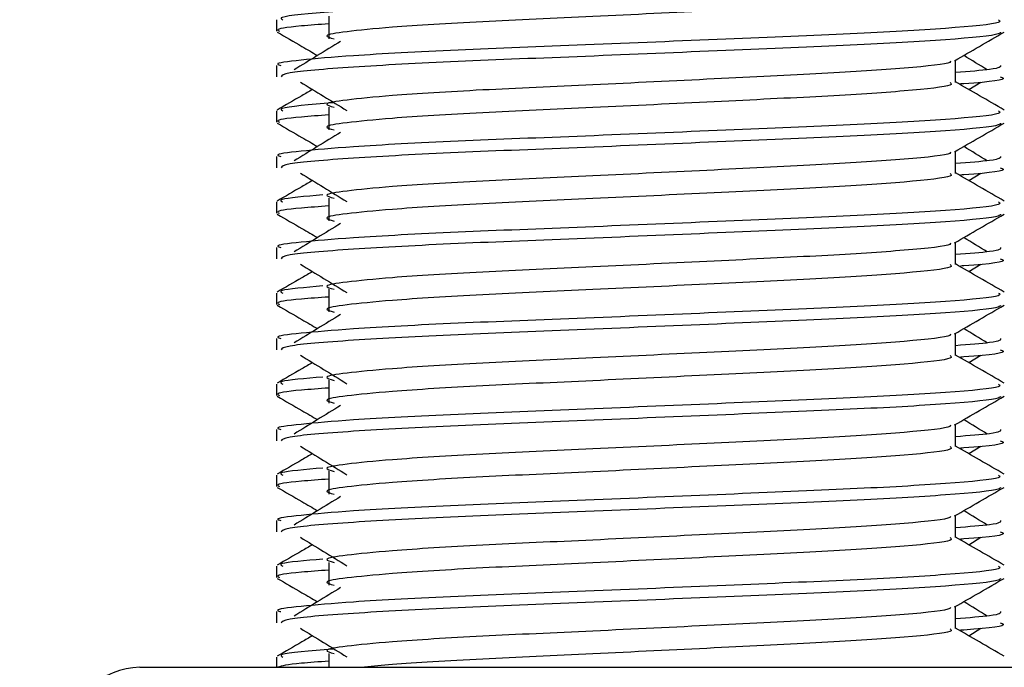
# Model space of a CAD drawing. Header units: millimetres. Extents: x 0 to 420, y 0 to 297.
# Tile 90 of 106: x 319.092 to 320.239, y 193.765 to 194.52. Entities that reach past the tile are written whole.
import ezdxf

# ---------------------------------------------------------------- set-up
doc = ezdxf.new("R2010")
doc.units = ezdxf.units.MM
doc.layers.add('QUOTE', color=174, linetype='Continuous')
doc.styles.add('SLDTEXTSTYLE3', font='TXT', dxfattribs={"width": 0.75})
doc.dimstyles.new('SLDDIMSTYLE0', dxfattribs={"dimtxt": 3, "dimasz": 3, "dimexe": 0, "dimexo": 0.0625, "dimgap": 0.75, "dimtad": 1, "dimlfac": 18.853083, "dimrnd": 1e-09, "dimzin": 12, "dimdsep": 46, "dimtxsty": 'SLDTEXTSTYLE3', "dimsah": 1, "dimcen": 0.09, "dimadec": 0, "dimazin": 3, "dimtfac": 1, "dimtdec": 3, "dimtofl": 0, "dimtmove": 0, "dimatfit": 3, "dimfxl": 0, "dimfrac": 2, "dimtolj": 1, "dimtzin": 12, "dimarcsym": 0})

# ---------------------------------------------------------------- blocks, each defined once
blk = doc.blocks.new('_D_2')
at = {"layer": 'QUOTE'}
for p, q in [((318.5003, 239.4393), (331.3954, 239.4393)), ((329.3954, 191.2191), (329.3954, 239.4393)), ((324.9747, 191.2191), (331.3954, 191.2191))]:
    blk.add_line(p, q, dxfattribs=at)
for points in [[(329.3954, 239.4393), (328.8954, 236.4393), (329.8954, 236.4393)], [(329.3954, 191.2191), (329.8954, 194.2191), (328.8954, 194.2191)]]:
    blk.add_solid(points, dxfattribs=at)
at = {"layer": 'QUOTE', "insert": (325.5282, 210.3417), "char_height": 3, "attachment_point": 1, "rotation": 90, "style": 'SLDTEXTSTYLE3'}
blk.add_mtext('909,1', dxfattribs=at)

msp = doc.modelspace()

# ---------------------------------------------------------------- linework, layer by layer
at = {"color": 7, "linetype": 'Continuous', "lineweight": 25}
for p, q in [((319.3911, 194.51947), (319.3911, 194.50624)), ((319.45218, 194.52386), (319.45218, 194.49734)), ((320.18235, 194.44666), (320.18235, 194.47252)), ((319.3911, 194.46644), (319.3911, 194.45322)), ((320.19765, 194.43835), (320.21185, 194.44705)), ((319.3911, 194.41339), (319.3911, 194.40016)), ((319.45218, 194.41777), (319.45218, 194.39125)), ((320.18235, 194.34057), (320.18235, 194.36644)), ((319.3911, 194.36036), (319.3911, 194.34714)), ((320.19765, 194.33227), (320.21185, 194.34096)), ((319.3911, 194.3073), (319.3911, 194.29407)), ((319.45218, 194.31169), (319.45218, 194.28517)), ((319.3911, 194.25428), (319.3911, 194.24105)), ((320.18235, 194.23449), (320.18235, 194.26035)), ((320.19765, 194.22618), (320.21185, 194.23488)), ((319.45218, 194.20561), (319.45218, 194.17909)), ((319.3911, 194.20122), (319.3911, 194.18799)), ((319.3911, 194.14819), (319.3911, 194.13497)), ((320.18235, 194.12841), (320.18235, 194.15427)), ((320.19765, 194.1201), (320.21185, 194.1288)), ((319.3911, 194.09514), (319.3911, 194.08191)), ((319.45218, 194.09952), (319.45218, 194.073)), ((320.18235, 194.02232), (320.18235, 194.04819)), ((319.3911, 194.04211), (319.3911, 194.02889)), ((320.19765, 194.01402), (320.21185, 194.02271)), ((319.3911, 193.98905), (319.3911, 193.97582)), ((319.45218, 193.99344), (319.45218, 193.96692)), ((320.18235, 193.91624), (320.18235, 193.9421)), ((319.3911, 193.93603), (319.3911, 193.9228)), ((320.19765, 193.90793), (320.21185, 193.91663)), ((319.3911, 193.88297), (319.3911, 193.86974)), ((319.45218, 193.88736), (319.45218, 193.86083)), ((319.3911, 193.82994), (319.3911, 193.81672)), ((320.18235, 193.81016), (320.18235, 193.83602)), ((320.19765, 193.80185), (320.21185, 193.81055)), ((319.45218, 193.78127), (319.45218, 193.76507)), ((319.3911, 193.77689), (319.3911, 193.76507)), ((319.23198, 193.76507), (319.86603, 193.76507)), ((319.86603, 193.76507), (320.3989, 193.76507))]:
    msp.add_line(p, q, dxfattribs=at)
msp.add_arc((319.23198, 193.68551), 0.07956, 90, 180, dxfattribs=at)
for points, knots in [([(320.17601, 194.55266), (320.17717, 194.55163), (320.18066, 194.54855), (320.12901, 194.54262), (320.03217, 194.53643), (319.902, 194.53026), (319.76033, 194.52326), (319.62624, 194.51739), (319.52712, 194.51137), (319.47002, 194.50561), (319.44335, 194.50137), (319.45374, 194.49852), (319.45836, 194.49724)], [0, 0, 0, 0, 0.059132, 0.1771634, 0.2920638, 0.4068492, 0.5248979, 0.6384095, 0.7547738, 0.8442256, 0.9306466, 1, 1, 1, 1]), ([(319.45675, 194.52893), (319.43043, 194.52671), (319.39167, 194.52345), (319.3968, 194.52044), (319.39845, 194.51947)], [0, 0, 0, 0, 0.67899494, 1, 1, 1, 1]), ([(320.23243, 194.51947), (320.23374, 194.51845), (320.23772, 194.51538), (320.17806, 194.50947), (320.06609, 194.50328), (319.91556, 194.49711), (319.75167, 194.49011), (319.59675, 194.48424), (319.48159, 194.47822), (319.4171, 194.47245), (319.38762, 194.46898), (319.39475, 194.46692), (319.39641, 194.46644)], [0, 0, 0, 0, 0.0610772, 0.1845123, 0.3046768, 0.4247211, 0.5481742, 0.6668878, 0.7885815, 0.8821287, 0.9725098, 1, 1, 1, 1]), ([(319.45218, 194.51481), (319.4409, 194.51399), (319.40623, 194.51145), (319.38968, 194.50876), (319.3937, 194.50672), (319.39463, 194.50624)], [0, 0, 0, 0, 0.2705432, 0.831179, 1, 1, 1, 1]), ([(319.39211, 194.50517), (319.40171, 194.49962), (319.41736, 194.49057), (319.433, 194.48151), (319.43905, 194.478)], [0, 0, 0, 0, 0.6131696, 1, 1, 1, 1]), ([(320.2347, 194.5051), (320.23437, 194.50444), (320.23302, 194.50171), (320.1782, 194.49621), (320.06606, 194.49002), (319.91553, 194.48385), (319.75182, 194.47684), (319.59618, 194.47098), (319.4737, 194.46441), (319.39988, 194.45816), (319.39757, 194.45467), (319.39661, 194.45322)], [0, 0, 0, 0, 0.0399117, 0.1661575, 0.2890582, 0.4118359, 0.5381002, 0.6595169, 0.7839817, 0.9096926, 1, 1, 1, 1]), ([(320.1812, 194.47186), (320.19079, 194.47741), (320.20998, 194.48852), (320.22917, 194.49962), (320.23876, 194.50517)], [0, 0, 0, 0, 0.4999356, 1, 1, 1, 1]), ([(319.46589, 194.49444), (319.45685, 194.48891), (319.43877, 194.47783), (319.42072, 194.46676), (319.4117, 194.46122)], [0, 0, 0, 0, 0.49998997, 1, 1, 1, 1]), ([(320.17584, 194.47177), (320.17628, 194.47117), (320.17823, 194.46851), (320.12828, 194.46305), (320.03236, 194.45687), (319.90195, 194.4507), (319.76034, 194.44369), (319.62624, 194.43783), (319.52713, 194.4318), (319.47001, 194.42605), (319.44334, 194.42181), (319.45374, 194.41895), (319.45838, 194.41767)], [0, 0, 0, 0, 0.0351066, 0.1561349, 0.2739528, 0.3916527, 0.5126988, 0.6290926, 0.7484115, 0.8401345, 0.9287498, 1, 1, 1, 1]), ([(320.21918, 194.46122), (320.21016, 194.46676), (320.20104, 194.47235), (320.19191, 194.47795), (320.19182, 194.478)], [0, 0, 0, 0, 0.9898318, 1, 1, 1, 1]), ([(320.23447, 194.46644), (320.2347, 194.46486), (320.23511, 194.46218), (320.19767, 194.45926), (320.18235, 194.45807)], [0, 0, 0, 0, 0.5906829, 1, 1, 1, 1]), ([(319.41903, 194.44705), (319.42807, 194.44151), (319.44615, 194.43044), (319.4642, 194.41936), (319.47322, 194.41382)], [0, 0, 0, 0, 0.5000113, 1, 1, 1, 1]), ([(320.17601, 194.44658), (320.17717, 194.44555), (320.18066, 194.44246), (320.12901, 194.43654), (320.03217, 194.43035), (319.902, 194.42418), (319.76033, 194.41717), (319.62624, 194.41131), (319.52712, 194.40528), (319.47002, 194.39953), (319.44335, 194.39529), (319.45374, 194.39243), (319.45836, 194.39116)], [0, 0, 0, 0, 0.059132, 0.1771634, 0.2920638, 0.4068492, 0.5248979, 0.6384095, 0.7547738, 0.8442256, 0.9306466, 1, 1, 1, 1]), ([(320.23897, 194.41444), (320.22937, 194.41999), (320.2105, 194.43091), (320.19163, 194.44184), (320.18235, 194.44721)], [0, 0, 0, 0, 0.5083681, 1, 1, 1, 1]), ([(320.23427, 194.45322), (320.23581, 194.45272), (320.2437, 194.45019), (320.22455, 194.44712), (320.18934, 194.44485), (320.18812, 194.44477)], [0, 0, 0, 0, 0.1902956, 0.9720933, 1, 1, 1, 1]), ([(319.43322, 194.43835), (319.42904, 194.43593), (319.41527, 194.42796), (319.4015, 194.41999), (319.39191, 194.41444)], [0, 0, 0, 0, 0.3033381, 1, 1, 1, 1]), ([(319.45675, 194.42285), (319.43043, 194.42063), (319.39167, 194.41736), (319.3968, 194.41435), (319.39845, 194.41339)], [0, 0, 0, 0, 0.67899494, 1, 1, 1, 1]), ([(320.23243, 194.41339), (320.23374, 194.41237), (320.23772, 194.4093), (320.17806, 194.40339), (320.06609, 194.3972), (319.91556, 194.39102), (319.75167, 194.38402), (319.59675, 194.37815), (319.48159, 194.37213), (319.4171, 194.36637), (319.38762, 194.3629), (319.39475, 194.36084), (319.39641, 194.36036)], [0, 0, 0, 0, 0.0610772, 0.1845123, 0.3046768, 0.4247211, 0.5481742, 0.6668878, 0.7885815, 0.8821287, 0.9725098, 1, 1, 1, 1]), ([(319.39211, 194.39909), (319.40171, 194.39354), (319.41736, 194.38448), (319.433, 194.37542), (319.43905, 194.37192)], [0, 0, 0, 0, 0.6131696, 1, 1, 1, 1]), ([(319.45218, 194.40873), (319.4409, 194.4079), (319.40623, 194.40537), (319.38968, 194.40268), (319.3937, 194.40063), (319.39463, 194.40016)], [0, 0, 0, 0, 0.2705432, 0.831179, 1, 1, 1, 1]), ([(320.2347, 194.39902), (320.23437, 194.39836), (320.23302, 194.39562), (320.1782, 194.39012), (320.06606, 194.38394), (319.91553, 194.37776), (319.75182, 194.37076), (319.59618, 194.3649), (319.4737, 194.35833), (319.39988, 194.35207), (319.39757, 194.34859), (319.39661, 194.34714)], [0, 0, 0, 0, 0.0399117, 0.1661575, 0.2890582, 0.4118359, 0.5381002, 0.6595169, 0.7839817, 0.9096926, 1, 1, 1, 1]), ([(320.1812, 194.36577), (320.19079, 194.37133), (320.20998, 194.38243), (320.22917, 194.39354), (320.23876, 194.39909)], [0, 0, 0, 0, 0.4999356, 1, 1, 1, 1]), ([(319.46589, 194.38836), (319.45685, 194.38282), (319.43877, 194.37175), (319.42072, 194.36067), (319.4117, 194.35514)], [0, 0, 0, 0, 0.49999, 1, 1, 1, 1]), ([(320.17584, 194.36569), (320.17628, 194.36509), (320.17823, 194.36243), (320.12828, 194.35697), (320.03236, 194.35079), (319.90195, 194.34461), (319.76034, 194.33761), (319.62624, 194.33174), (319.52713, 194.32572), (319.47001, 194.31996), (319.44334, 194.31573), (319.45374, 194.31287), (319.45838, 194.31159)], [0, 0, 0, 0, 0.0351066, 0.1561349, 0.2739528, 0.3916527, 0.5126988, 0.6290926, 0.7484115, 0.8401345, 0.9287498, 1, 1, 1, 1]), ([(320.21918, 194.35514), (320.21016, 194.36067), (320.20104, 194.36627), (320.19191, 194.37186), (320.19182, 194.37192)], [0, 0, 0, 0, 0.9898318, 1, 1, 1, 1]), ([(320.23447, 194.36036), (320.2347, 194.35878), (320.23511, 194.3561), (320.19767, 194.35318), (320.18235, 194.35199)], [0, 0, 0, 0, 0.5906829, 1, 1, 1, 1]), ([(320.23897, 194.30836), (320.22937, 194.31391), (320.2105, 194.32483), (320.19163, 194.33575), (320.18235, 194.34112)], [0, 0, 0, 0, 0.5083681, 1, 1, 1, 1]), ([(320.23427, 194.34714), (320.23581, 194.34664), (320.2437, 194.3441), (320.22455, 194.34104), (320.18934, 194.33876), (320.18812, 194.33869)], [0, 0, 0, 0, 0.1902956, 0.9720933, 1, 1, 1, 1]), ([(319.43322, 194.33227), (319.42904, 194.32985), (319.41527, 194.32188), (319.4015, 194.31391), (319.39191, 194.30836)], [0, 0, 0, 0, 0.3033381, 1, 1, 1, 1]), ([(319.41903, 194.34096), (319.42807, 194.33543), (319.44615, 194.32435), (319.4642, 194.31328), (319.47322, 194.30774)], [0, 0, 0, 0, 0.5000113, 1, 1, 1, 1]), ([(320.17601, 194.34049), (320.17717, 194.33946), (320.18066, 194.33638), (320.12901, 194.33046), (320.03217, 194.32427), (319.902, 194.31809), (319.76033, 194.31109), (319.62624, 194.30522), (319.52712, 194.2992), (319.47002, 194.29344), (319.44335, 194.28921), (319.45374, 194.28635), (319.45836, 194.28508)], [0, 0, 0, 0, 0.059132, 0.1771634, 0.2920638, 0.4068492, 0.5248979, 0.6384095, 0.7547738, 0.8442256, 0.9306466, 1, 1, 1, 1]), ([(320.23243, 194.3073), (320.23374, 194.30629), (320.23772, 194.30322), (320.17806, 194.2973), (320.06609, 194.29111), (319.91556, 194.28494), (319.75167, 194.27794), (319.59675, 194.27207), (319.48159, 194.26605), (319.4171, 194.26028), (319.38762, 194.25681), (319.39475, 194.25476), (319.39641, 194.25428)], [0, 0, 0, 0, 0.0610772, 0.1845123, 0.3046768, 0.4247211, 0.5481742, 0.6668878, 0.7885815, 0.8821287, 0.9725098, 1, 1, 1, 1]), ([(319.44527, 194.31549), (319.42449, 194.31371), (319.3915, 194.31088), (319.39657, 194.30827), (319.39845, 194.3073)], [0, 0, 0, 0, 0.6298517, 1, 1, 1, 1]), ([(319.45218, 194.30265), (319.4409, 194.30182), (319.40623, 194.29928), (319.38968, 194.29659), (319.3937, 194.29455), (319.39463, 194.29407)], [0, 0, 0, 0, 0.2705432, 0.831179, 1, 1, 1, 1]), ([(319.39211, 194.29301), (319.40171, 194.28745), (319.41736, 194.2784), (319.433, 194.26934), (319.43905, 194.26584)], [0, 0, 0, 0, 0.6131696, 1, 1, 1, 1]), ([(320.2347, 194.29294), (320.23437, 194.29228), (320.23302, 194.28954), (320.1782, 194.28404), (320.06606, 194.27785), (319.91553, 194.27168), (319.75182, 194.26468), (319.59618, 194.25881), (319.4737, 194.25225), (319.39988, 194.24599), (319.39757, 194.24251), (319.39661, 194.24105)], [0, 0, 0, 0, 0.0399117, 0.1661575, 0.2890582, 0.4118359, 0.5381002, 0.6595169, 0.7839817, 0.9096926, 1, 1, 1, 1]), ([(320.1812, 194.25969), (320.19079, 194.26524), (320.20998, 194.27635), (320.22917, 194.28745), (320.23876, 194.29301)], [0, 0, 0, 0, 0.4999356, 1, 1, 1, 1]), ([(319.46589, 194.28228), (319.45685, 194.27674), (319.43877, 194.26566), (319.42072, 194.25459), (319.4117, 194.24905)], [0, 0, 0, 0, 0.49999, 1, 1, 1, 1]), ([(320.21918, 194.24905), (320.21016, 194.25459), (320.20104, 194.26018), (320.19191, 194.26578), (320.19182, 194.26584)], [0, 0, 0, 0, 0.9898318, 1, 1, 1, 1]), ([(320.17584, 194.25961), (320.17628, 194.25901), (320.17823, 194.25634), (320.12828, 194.25088), (320.03236, 194.24471), (319.90195, 194.23853), (319.76034, 194.23153), (319.62624, 194.22566), (319.52713, 194.21964), (319.47001, 194.21388), (319.44334, 194.20964), (319.45374, 194.20678), (319.45838, 194.20551)], [0, 0, 0, 0, 0.0351066, 0.1561349, 0.2739528, 0.3916527, 0.5126988, 0.6290926, 0.7484115, 0.8401345, 0.9287498, 1, 1, 1, 1]), ([(320.23447, 194.25428), (320.2347, 194.25269), (320.23511, 194.25001), (320.19767, 194.2471), (320.18235, 194.2459)], [0, 0, 0, 0, 0.5906829, 1, 1, 1, 1]), ([(320.23427, 194.24105), (320.23581, 194.24056), (320.2437, 194.23802), (320.22455, 194.23496), (320.18934, 194.23268), (320.18812, 194.2326)], [0, 0, 0, 0, 0.1902956, 0.9720933, 1, 1, 1, 1]), ([(319.41903, 194.23488), (319.42807, 194.22934), (319.44615, 194.21827), (319.4642, 194.20719), (319.47322, 194.20166)], [0, 0, 0, 0, 0.50001135, 1, 1, 1, 1]), ([(320.17601, 194.23441), (320.17717, 194.23338), (320.18066, 194.2303), (320.12901, 194.22437), (320.03217, 194.21818), (319.902, 194.21201), (319.76033, 194.20501), (319.62624, 194.19914), (319.52712, 194.19312), (319.47002, 194.18736), (319.44335, 194.18312), (319.45374, 194.18027), (319.45836, 194.17899)], [0, 0, 0, 0, 0.059132, 0.1771634, 0.2920638, 0.4068492, 0.5248979, 0.6384095, 0.7547738, 0.8442256, 0.9306466, 1, 1, 1, 1]), ([(320.23897, 194.20228), (320.22937, 194.20783), (320.2105, 194.21875), (320.19163, 194.22967), (320.18235, 194.23504)], [0, 0, 0, 0, 0.5083681, 1, 1, 1, 1]), ([(319.43322, 194.22618), (319.42904, 194.22377), (319.41527, 194.2158), (319.4015, 194.20783), (319.39191, 194.20228)], [0, 0, 0, 0, 0.3033381, 1, 1, 1, 1]), ([(319.44527, 194.2094), (319.42449, 194.20762), (319.3915, 194.20479), (319.39657, 194.20218), (319.39845, 194.20122)], [0, 0, 0, 0, 0.6298517, 1, 1, 1, 1]), ([(320.23243, 194.20122), (320.23374, 194.2002), (320.23772, 194.19713), (320.17806, 194.19122), (320.06609, 194.18503), (319.91556, 194.17886), (319.75167, 194.17185), (319.59675, 194.16599), (319.48159, 194.15997), (319.4171, 194.1542), (319.38762, 194.15073), (319.39475, 194.14867), (319.39641, 194.14819)], [0, 0, 0, 0, 0.0610772, 0.1845123, 0.3046768, 0.4247211, 0.5481742, 0.6668878, 0.7885815, 0.8821287, 0.9725098, 1, 1, 1, 1]), ([(319.45218, 194.19656), (319.4409, 194.19574), (319.40623, 194.1932), (319.38968, 194.19051), (319.3937, 194.18846), (319.39463, 194.18799)], [0, 0, 0, 0, 0.2705432, 0.831179, 1, 1, 1, 1]), ([(319.39211, 194.18692), (319.40171, 194.18137), (319.41736, 194.17232), (319.433, 194.16326), (319.43905, 194.15975)], [0, 0, 0, 0, 0.6131696, 1, 1, 1, 1]), ([(320.2347, 194.18685), (320.23437, 194.18619), (320.23302, 194.18345), (320.1782, 194.17796), (320.06606, 194.17177), (319.91553, 194.1656), (319.75182, 194.15859), (319.59618, 194.15273), (319.4737, 194.14616), (319.39988, 194.1399), (319.39757, 194.13642), (319.39661, 194.13497)], [0, 0, 0, 0, 0.0399117, 0.1661575, 0.2890582, 0.4118359, 0.5381002, 0.6595169, 0.7839817, 0.9096926, 1, 1, 1, 1]), ([(320.1812, 194.15361), (320.19079, 194.15916), (320.20998, 194.17027), (320.22917, 194.18137), (320.23876, 194.18692)], [0, 0, 0, 0, 0.4999356, 1, 1, 1, 1]), ([(319.46589, 194.17619), (319.45685, 194.17065), (319.43877, 194.15958), (319.42072, 194.14851), (319.4117, 194.14297)], [0, 0, 0, 0, 0.49999, 1, 1, 1, 1]), ([(320.21918, 194.14297), (320.21016, 194.14851), (320.20104, 194.1541), (320.19191, 194.1597), (320.19182, 194.15975)], [0, 0, 0, 0, 0.9898318, 1, 1, 1, 1]), ([(320.17584, 194.15352), (320.17628, 194.15292), (320.17823, 194.15026), (320.12828, 194.1448), (320.03236, 194.13862), (319.90195, 194.13245), (319.76034, 194.12544), (319.62624, 194.11958), (319.52713, 194.11355), (319.47001, 194.1078), (319.44334, 194.10356), (319.45374, 194.1007), (319.45838, 194.09942)], [0, 0, 0, 0, 0.0351066, 0.1561349, 0.2739528, 0.3916527, 0.5126988, 0.6290926, 0.7484115, 0.8401345, 0.9287498, 1, 1, 1, 1]), ([(320.23447, 194.14819), (320.2347, 194.14661), (320.23511, 194.14393), (320.19767, 194.14101), (320.18235, 194.13982)], [0, 0, 0, 0, 0.5906829, 1, 1, 1, 1]), ([(320.23427, 194.13497), (320.23581, 194.13447), (320.2437, 194.13194), (320.22455, 194.12887), (320.18934, 194.1266), (320.18812, 194.12652)], [0, 0, 0, 0, 0.1902956, 0.9720933, 1, 1, 1, 1]), ([(319.41903, 194.1288), (319.42807, 194.12326), (319.44615, 194.11218), (319.4642, 194.10111), (319.47322, 194.09557)], [0, 0, 0, 0, 0.5000113, 1, 1, 1, 1]), ([(320.17601, 194.12833), (320.17717, 194.1273), (320.18066, 194.12421), (320.12901, 194.11829), (320.03217, 194.1121), (319.902, 194.10593), (319.76033, 194.09892), (319.62624, 194.09305), (319.52712, 194.08703), (319.47002, 194.08127), (319.44335, 194.07704), (319.45374, 194.07418), (319.45836, 194.07291)], [0, 0, 0, 0, 0.059132, 0.1771634, 0.2920638, 0.4068492, 0.5248979, 0.6384095, 0.7547738, 0.8442256, 0.9306466, 1, 1, 1, 1]), ([(320.23897, 194.09619), (320.22937, 194.10174), (320.2105, 194.11266), (320.19163, 194.12359), (320.18235, 194.12896)], [0, 0, 0, 0, 0.5083681, 1, 1, 1, 1]), ([(319.43322, 194.1201), (319.42904, 194.11768), (319.41527, 194.10971), (319.4015, 194.10174), (319.39191, 194.09619)], [0, 0, 0, 0, 0.3033381, 1, 1, 1, 1]), ([(319.44527, 194.10332), (319.42449, 194.10154), (319.3915, 194.09871), (319.39657, 194.0961), (319.39845, 194.09514)], [0, 0, 0, 0, 0.62985174, 1, 1, 1, 1]), ([(320.23243, 194.09514), (320.23374, 194.09412), (320.23772, 194.09105), (320.17806, 194.08514), (320.06609, 194.07895), (319.91556, 194.07277), (319.75167, 194.06577), (319.59675, 194.0599), (319.48159, 194.05388), (319.4171, 194.04812), (319.38762, 194.04465), (319.39475, 194.04259), (319.39641, 194.04211)], [0, 0, 0, 0, 0.0610772, 0.1845123, 0.3046768, 0.4247211, 0.5481742, 0.6668878, 0.7885815, 0.8821287, 0.9725098, 1, 1, 1, 1]), ([(319.45218, 194.09048), (319.4409, 194.08965), (319.40623, 194.08712), (319.38968, 194.08443), (319.3937, 194.08238), (319.39463, 194.08191)], [0, 0, 0, 0, 0.2705432, 0.831179, 1, 1, 1, 1]), ([(319.39211, 194.08084), (319.40171, 194.07529), (319.41736, 194.06623), (319.433, 194.05717), (319.43905, 194.05367)], [0, 0, 0, 0, 0.6131696, 1, 1, 1, 1]), ([(320.2347, 194.08077), (320.23437, 194.08011), (320.23302, 194.07737), (320.1782, 194.07187), (320.06606, 194.06569), (319.91553, 194.05951), (319.75182, 194.05251), (319.59618, 194.04665), (319.4737, 194.04008), (319.39988, 194.03382), (319.39757, 194.03034), (319.39661, 194.02889)], [0, 0, 0, 0, 0.0399117, 0.1661575, 0.2890582, 0.4118359, 0.5381002, 0.6595169, 0.7839817, 0.9096926, 1, 1, 1, 1]), ([(320.1812, 194.04752), (320.19079, 194.05308), (320.20998, 194.06418), (320.22917, 194.07529), (320.23876, 194.08084)], [0, 0, 0, 0, 0.4999356, 1, 1, 1, 1]), ([(319.46589, 194.07011), (319.45685, 194.06457), (319.43877, 194.0535), (319.42072, 194.04242), (319.4117, 194.03689)], [0, 0, 0, 0, 0.49999, 1, 1, 1, 1]), ([(320.17584, 194.04744), (320.17628, 194.04684), (320.17823, 194.04418), (320.12828, 194.03872), (320.03236, 194.03254), (319.90195, 194.02636), (319.76034, 194.01936), (319.62624, 194.01349), (319.52713, 194.00747), (319.47001, 194.00171), (319.44334, 193.99747), (319.45374, 193.99461), (319.45838, 193.99334)], [0, 0, 0, 0, 0.0351066, 0.1561349, 0.2739528, 0.3916527, 0.5126988, 0.6290926, 0.7484115, 0.8401345, 0.9287498, 1, 1, 1, 1]), ([(320.21918, 194.03689), (320.21016, 194.04242), (320.20104, 194.04802), (320.19191, 194.05361), (320.19182, 194.05367)], [0, 0, 0, 0, 0.9898318, 1, 1, 1, 1]), ([(320.23447, 194.04211), (320.2347, 194.04053), (320.23511, 194.03785), (320.19767, 194.03493), (320.18235, 194.03374)], [0, 0, 0, 0, 0.5906829, 1, 1, 1, 1]), ([(319.41903, 194.02271), (319.42807, 194.01718), (319.44615, 194.0061), (319.4642, 193.99503), (319.47322, 193.98949)], [0, 0, 0, 0, 0.5000113, 1, 1, 1, 1]), ([(320.17601, 194.02224), (320.17717, 194.02121), (320.18066, 194.01813), (320.12901, 194.01221), (320.03217, 194.00601), (319.902, 193.99984), (319.76033, 193.99284), (319.62624, 193.98697), (319.52712, 193.98095), (319.47002, 193.97519), (319.44335, 193.97096), (319.45374, 193.9681), (319.45836, 193.96683)], [0, 0, 0, 0, 0.059132, 0.1771634, 0.2920638, 0.4068492, 0.5248979, 0.6384095, 0.7547738, 0.8442256, 0.9306466, 1, 1, 1, 1]), ([(320.23897, 193.99011), (320.22937, 193.99566), (320.2105, 194.00658), (320.19163, 194.0175), (320.18235, 194.02287)], [0, 0, 0, 0, 0.50836813, 1, 1, 1, 1]), ([(320.23427, 194.02889), (320.23581, 194.02839), (320.2437, 194.02585), (320.22455, 194.02279), (320.18934, 194.02051), (320.18812, 194.02044)], [0, 0, 0, 0, 0.1902956, 0.9720933, 1, 1, 1, 1]), ([(319.43322, 194.01402), (319.42904, 194.0116), (319.41527, 194.00363), (319.4015, 193.99566), (319.39191, 193.99011)], [0, 0, 0, 0, 0.30333814, 1, 1, 1, 1]), ([(319.44527, 193.99724), (319.42449, 193.99546), (319.3915, 193.99263), (319.39657, 193.99002), (319.39845, 193.98905)], [0, 0, 0, 0, 0.6298517, 1, 1, 1, 1]), ([(320.23243, 193.98905), (320.23374, 193.98804), (320.23772, 193.98497), (320.17806, 193.97905), (320.06609, 193.97286), (319.91556, 193.96669), (319.75167, 193.95969), (319.59675, 193.95382), (319.48159, 193.9478), (319.4171, 193.94203), (319.38762, 193.93856), (319.39475, 193.93651), (319.39641, 193.93603)], [0, 0, 0, 0, 0.0610772, 0.18451233, 0.30467677, 0.42472105, 0.54817425, 0.66688778, 0.78858149, 0.88212869, 0.97250981, 1, 1, 1, 1]), ([(319.39211, 193.97476), (319.40171, 193.9692), (319.41736, 193.96015), (319.433, 193.95109), (319.43905, 193.94759)], [0, 0, 0, 0, 0.6131696, 1, 1, 1, 1]), ([(319.45218, 193.9844), (319.4409, 193.98357), (319.40623, 193.98103), (319.38968, 193.97834), (319.3937, 193.9763), (319.39463, 193.97582)], [0, 0, 0, 0, 0.2705432, 0.83117904, 1, 1, 1, 1]), ([(320.2347, 193.97469), (320.23437, 193.97403), (320.23302, 193.97129), (320.1782, 193.96579), (320.06606, 193.9596), (319.91553, 193.95343), (319.75182, 193.94643), (319.59618, 193.94056), (319.4737, 193.934), (319.39988, 193.92774), (319.39757, 193.92426), (319.39661, 193.9228)], [0, 0, 0, 0, 0.0399117, 0.1661575, 0.2890582, 0.4118359, 0.5381002, 0.6595169, 0.7839817, 0.9096926, 1, 1, 1, 1]), ([(320.1812, 193.94144), (320.19079, 193.94699), (320.20998, 193.9581), (320.22917, 193.9692), (320.23876, 193.97476)], [0, 0, 0, 0, 0.4999356, 1, 1, 1, 1]), ([(319.46589, 193.96402), (319.45685, 193.95849), (319.43877, 193.94741), (319.42072, 193.93634), (319.4117, 193.9308)], [0, 0, 0, 0, 0.49999, 1, 1, 1, 1]), ([(320.17584, 193.94136), (320.17628, 193.94076), (320.17823, 193.93809), (320.12828, 193.93263), (320.03236, 193.92646), (319.90195, 193.92028), (319.76034, 193.91328), (319.62624, 193.90741), (319.52713, 193.90139), (319.47001, 193.89563), (319.44334, 193.89139), (319.45374, 193.88853), (319.45838, 193.88726)], [0, 0, 0, 0, 0.0351066, 0.1561349, 0.2739528, 0.3916527, 0.5126988, 0.6290926, 0.7484115, 0.8401345, 0.9287498, 1, 1, 1, 1]), ([(320.21918, 193.9308), (320.21016, 193.93634), (320.20104, 193.94193), (320.19191, 193.94753), (320.19182, 193.94759)], [0, 0, 0, 0, 0.9898318, 1, 1, 1, 1]), ([(320.23447, 193.93603), (320.2347, 193.93444), (320.23511, 193.93176), (320.19767, 193.92885), (320.18235, 193.92765)], [0, 0, 0, 0, 0.5906829, 1, 1, 1, 1]), ([(320.23897, 193.88403), (320.22937, 193.88958), (320.2105, 193.9005), (320.19163, 193.91142), (320.18235, 193.91679)], [0, 0, 0, 0, 0.5083681, 1, 1, 1, 1]), ([(320.23427, 193.9228), (320.23581, 193.92231), (320.2437, 193.91977), (320.22455, 193.91671), (320.18934, 193.91443), (320.18812, 193.91435)], [0, 0, 0, 0, 0.1902956, 0.9720933, 1, 1, 1, 1]), ([(319.43322, 193.90793), (319.42904, 193.90552), (319.41527, 193.89755), (319.4015, 193.88958), (319.39191, 193.88403)], [0, 0, 0, 0, 0.3033381, 1, 1, 1, 1]), ([(319.41903, 193.91663), (319.42807, 193.91109), (319.44615, 193.90002), (319.4642, 193.88894), (319.47322, 193.8834)], [0, 0, 0, 0, 0.5000113, 1, 1, 1, 1]), ([(320.17601, 193.91616), (320.17717, 193.91513), (320.18066, 193.91205), (320.12901, 193.90612), (320.03217, 193.89993), (319.902, 193.89376), (319.76033, 193.88676), (319.62624, 193.88089), (319.52712, 193.87487), (319.47002, 193.86911), (319.44335, 193.86487), (319.45374, 193.86202), (319.45836, 193.86074)], [0, 0, 0, 0, 0.059132, 0.1771634, 0.2920638, 0.4068492, 0.5248979, 0.6384095, 0.7547738, 0.8442256, 0.9306466, 1, 1, 1, 1]), ([(320.23243, 193.88297), (320.23374, 193.88195), (320.23772, 193.87888), (320.17806, 193.87297), (320.06609, 193.86678), (319.91556, 193.86061), (319.75167, 193.8536), (319.59675, 193.84774), (319.48159, 193.84172), (319.4171, 193.83595), (319.38762, 193.83248), (319.39475, 193.83042), (319.39641, 193.82994)], [0, 0, 0, 0, 0.0610772, 0.18451233, 0.30467677, 0.42472105, 0.54817425, 0.66688778, 0.78858149, 0.88212869, 0.97250981, 1, 1, 1, 1]), ([(319.44527, 193.89115), (319.42449, 193.88937), (319.3915, 193.88654), (319.39657, 193.88393), (319.39845, 193.88297)], [0, 0, 0, 0, 0.62985174, 1, 1, 1, 1]), ([(319.45218, 193.87831), (319.4409, 193.87749), (319.40623, 193.87495), (319.38968, 193.87226), (319.3937, 193.87021), (319.39463, 193.86974)], [0, 0, 0, 0, 0.2705432, 0.831179, 1, 1, 1, 1]), ([(319.39211, 193.86867), (319.40171, 193.86312), (319.41736, 193.85407), (319.433, 193.84501), (319.43905, 193.8415)], [0, 0, 0, 0, 0.6131696, 1, 1, 1, 1]), ([(320.2347, 193.8686), (320.23437, 193.86794), (320.23302, 193.8652), (320.1782, 193.85971), (320.06606, 193.85352), (319.91553, 193.84735), (319.75182, 193.84034), (319.59618, 193.83448), (319.4737, 193.82791), (319.39988, 193.82165), (319.39757, 193.81817), (319.39661, 193.81672)], [0, 0, 0, 0, 0.0399117, 0.1661575, 0.2890582, 0.4118359, 0.5381002, 0.6595169, 0.7839817, 0.9096926, 1, 1, 1, 1]), ([(320.1812, 193.83536), (320.19079, 193.84091), (320.20998, 193.85202), (320.22917, 193.86312), (320.23876, 193.86867)], [0, 0, 0, 0, 0.4999356, 1, 1, 1, 1]), ([(319.46589, 193.85794), (319.45685, 193.8524), (319.43877, 193.84133), (319.42072, 193.83026), (319.4117, 193.82472)], [0, 0, 0, 0, 0.49999, 1, 1, 1, 1]), ([(320.21918, 193.82472), (320.21016, 193.83026), (320.20104, 193.83585), (320.19191, 193.84144), (320.19182, 193.8415)], [0, 0, 0, 0, 0.98983176, 1, 1, 1, 1]), ([(320.17584, 193.83527), (320.17628, 193.83467), (320.17823, 193.83201), (320.12828, 193.82655), (320.03236, 193.82037), (319.90195, 193.8142), (319.76034, 193.80719), (319.62624, 193.80133), (319.52713, 193.7953), (319.47001, 193.78955), (319.44334, 193.78531), (319.45374, 193.78245), (319.45838, 193.78117)], [0, 0, 0, 0, 0.0351066, 0.1561349, 0.2739528, 0.3916527, 0.5126988, 0.6290926, 0.7484115, 0.8401345, 0.9287498, 1, 1, 1, 1]), ([(320.23447, 193.82994), (320.2347, 193.82836), (320.23511, 193.82568), (320.19767, 193.82276), (320.18235, 193.82157)], [0, 0, 0, 0, 0.5906829, 1, 1, 1, 1]), ([(320.23427, 193.81672), (320.23581, 193.81622), (320.2437, 193.81368), (320.22455, 193.81062), (320.18934, 193.80835), (320.18812, 193.80827)], [0, 0, 0, 0, 0.1902956, 0.9720933, 1, 1, 1, 1]), ([(319.41903, 193.81055), (319.42807, 193.80501), (319.44615, 193.79393), (319.4642, 193.78286), (319.47322, 193.77732)], [0, 0, 0, 0, 0.5000113, 1, 1, 1, 1]), ([(320.17601, 193.81008), (320.17717, 193.80905), (320.18065, 193.80596), (320.12901, 193.80004), (320.03215, 193.79385), (319.90207, 193.78768), (319.76007, 193.78067), (319.62718, 193.77482), (319.53511, 193.76941), (319.50392, 193.76612), (319.49394, 193.76507)], [0, 0, 0, 0, 0.0730493, 0.2188608, 0.3608043, 0.5026057, 0.6484385, 0.7886663, 0.9324183, 1, 1, 1, 1]), ([(320.23897, 193.77794), (320.22937, 193.78349), (320.2105, 193.79441), (320.19163, 193.80534), (320.18235, 193.81071)], [0, 0, 0, 0, 0.5083681, 1, 1, 1, 1]), ([(319.43322, 193.80185), (319.42904, 193.79943), (319.41527, 193.79146), (319.4015, 193.78349), (319.39191, 193.77794)], [0, 0, 0, 0, 0.3033381, 1, 1, 1, 1]), ([(319.45675, 193.78635), (319.43043, 193.78413), (319.39167, 193.78086), (319.3968, 193.77785), (319.39845, 193.77689)], [0, 0, 0, 0, 0.6789949, 1, 1, 1, 1]), ([(319.45218, 193.77223), (319.44065, 193.77141), (319.40522, 193.76887), (319.39774, 193.7666), (319.3927, 193.76507)], [0, 0, 0, 0, 0.3254933, 1, 1, 1, 1])]:
    msp.add_open_spline(points, degree=3, knots=knots, dxfattribs=at)

# ---------------------------------------------------------------- dimensions: what is measured, and where the dimension line sits
at = {"layer": 'QUOTE'}
dim = msp.add_linear_dim(base=(329.39539, 239.4393), p1=(322.9747, 191.21907), p2=(316.50033, 239.4393), angle=90, dimstyle='SLDDIMSTYLE0', dxfattribs=at)
dim.commit()
dim.dimension.update_dxf_attribs({"geometry": '_D_2', "text_midpoint": (329.39539, 215.32919), "dimtype": 160})

doc.saveas('drawing.dxf')
